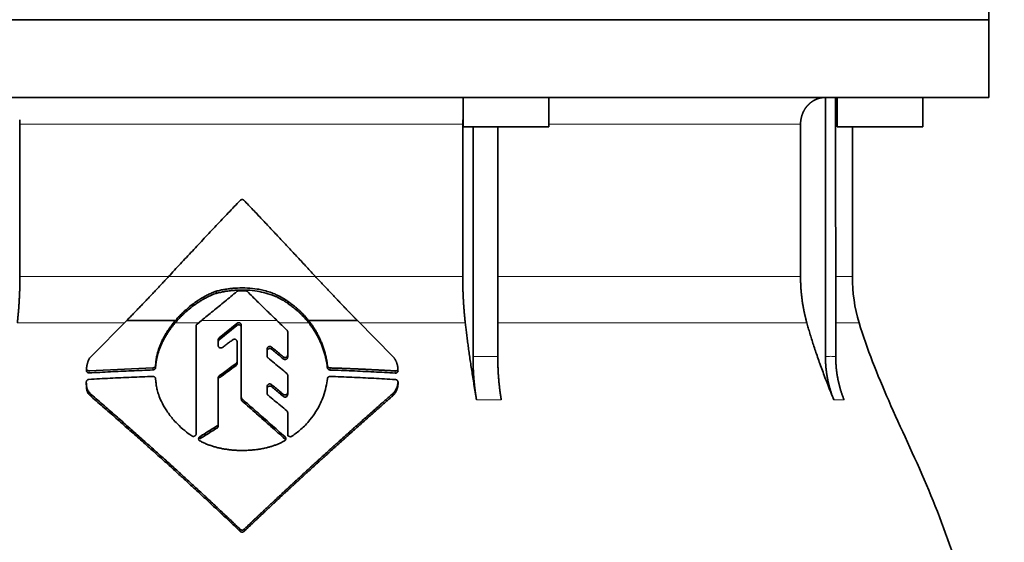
# Model space of a CAD drawing. Header units: millimetres. Extents: x 462 to 1346, y -1444 to 1443.
# Tile 26 of 29: x 1072 to 1255, y 810 to 907. Entities that reach past the tile are written whole.
import ezdxf

# ---------------------------------------------------------------- set-up
doc = ezdxf.new("R2010")
doc.units = ezdxf.units.MM
doc.layers.add('VSI344-454_FLANG', color=7, linetype='Continuous')
doc.layers.add('VSI344-454_TESTA', color=7, linetype='Continuous')

# ---------------------------------------------------------------- blocks, each defined once
blk = doc.blocks.new('SE3')
at = {"layer": 'VSI344-454_FLANG', "color": 7, "linetype": 'Continuous', "lineweight": 35}
for p, q in [((1252.32, 932.35), (1252.32, 907.35)), ((1252.32, 907.35), (970.37, 907.35))]:
    blk.add_line(p, q, dxfattribs=at)
at = {"layer": 'VSI344-454_TESTA', "color": 7, "linetype": 'Continuous', "lineweight": 35}
for p, q in [((970.37, 907.35), (1252.32, 907.35)), ((1252.32, 892.85), (1252.32, 907.35)), ((1252.32, 892.85), (970.37, 892.85)), ((1154.24, 892.85), (1154.24, 887.35)), ((1170.24, 887.35), (1170.24, 892.85)), ((1221.85, 892.85), (1221.85, 844.51)), ((1223.76, 892.85), (1223.77, 844.51)), ((1224.05, 892.85), (1224.05, 887.35)), ((1240.05, 887.35), (1240.05, 892.85)), ((1071.56, 887.85), (1071.56, 859.42)), ((1154.18, 887.85), (1154.18, 859.42)), ((1154.24, 887.35), (1170.24, 887.35)), ((1156.1, 887.35), (1156.1, 844.51)), ((1160.72, 887.35), (1160.72, 844.51)), ((1217.21, 887.85), (1217.21, 859.42)), ((1224.05, 887.35), (1240.05, 887.35)), ((1226.87, 859.42), (1226.87, 887.35)), ((1108.18, 856.3), (1108.18, 856.7)), ((1121.63, 854.37), (1121.63, 854.76)), ((1084.84, 844.51), (1091.48, 851.24)), ((1091.48, 851.24), (1100.57, 851.24)), ((1104.61, 850.58), (1105.43, 851.24)), ((1112.05, 850.7), (1108.74, 848.01)), ((1125.41, 851.24), (1134.52, 851.24)), ((1134.52, 851.24), (1141.19, 844.48)), ((1104.43, 830.08), (1104.43, 850.21)), ((1108.74, 847.62), (1112.05, 850.31)), ((1112.87, 836.94), (1112.87, 850.34)), ((1121.52, 849.1), (1121.52, 844.81)), ((1108.56, 847.65), (1108.56, 846.58)), ((1112.09, 847.28), (1112.09, 843.6)), ((1117.69, 845.94), (1117.69, 844.62)), ((1096.91, 843.29), (1096.88, 842.86)), ((1096.91, 842.9), (1096.91, 843.29)), ((1112.09, 843.6), (1112.09, 843.21)), ((1121.52, 844.81), (1121.52, 844.41)), ((1083.99, 842.29), (1083.99, 841.88)), ((1096.38, 842.4), (1084.49, 841.86)), ((1096.88, 842.47), (1096.91, 842.9)), ((1096.88, 842.86), (1096.88, 842.47)), ((1128.94, 842.82), (1128.94, 842.43)), ((1083.95, 839.75), (1083.95, 839.35)), ((1096.88, 840.37), (1096.91, 839.95)), ((1108.56, 840.55), (1108.56, 831.95)), ((1121.52, 841.01), (1121.52, 837.81)), ((1142.11, 839.33), (1142.11, 839.75)), ((1117.69, 838.95), (1117.69, 837.66)), ((1121.52, 837.81), (1121.52, 837.41)), ((1084.86, 837.06), (1084.86, 837.46)), ((1112.87, 836.94), (1112.87, 836.55)), ((1141.19, 837.25), (1141.19, 837.66)), ((1121.52, 834.03), (1121.52, 830.03)), ((1121.52, 834.03), (1121.52, 833.63)), ((1121.52, 830.03), (1121.52, 833.63)), ((1108.56, 831.95), (1108.56, 831.56)), ((1121.52, 829.64), (1121.52, 830.03))]:
    blk.add_line(p, q, dxfattribs=at)
at = {"layer": 'VSI344-454_TESTA', "color": 4, "linetype": 'Continuous', "lineweight": 9}
for p, q in [((1154.18, 887.85), (1071.56, 887.85)), ((1217.21, 887.85), (1170.24, 887.85)), ((1223.79, 887.85), (1224.05, 887.85)), ((1071.56, 859.42), (1099.23, 859.42)), ((1099.29, 859.42), (1126.72, 859.42)), ((1154.18, 859.42), (1126.93, 859.42)), ((1217.21, 859.42), (1160.72, 859.42)), ((1226.87, 859.42), (1223.79, 859.42)), ((1071.08, 850.81), (1091.05, 850.81)), ((1100.54, 850.81), (1104.89, 850.81)), ((1119.51, 851.24), (1105.43, 851.24)), ((1112.05, 850.31), (1112.05, 850.7)), ((1119.96, 850.81), (1125.44, 850.81)), ((1134.95, 850.81), (1154.66, 850.81)), ((1160.75, 850.81), (1218.38, 850.81)), ((1223.79, 850.81), (1228.13, 850.81)), ((1108.74, 847.62), (1108.74, 848.01)), ((1118.52, 845.9), (1118.52, 846.29)), ((1111.9, 843.23), (1111.9, 842.84)), ((1120.69, 844.47), (1120.69, 844.07)), ((1156.1, 844.51), (1160.72, 844.51)), ((1084.49, 841.86), (1084.49, 841.45)), ((1096.38, 842.4), (1096.38, 842.01)), ((1129.44, 842.39), (1129.44, 842)), ((1141.6, 841.83), (1141.6, 841.43)), ((1108.75, 840.53), (1108.75, 840.92)), ((1142.1, 839.69), (1142.1, 839.29)), ((1118.52, 838.9), (1118.52, 839.29)), ((1113.02, 836.61), (1113.02, 836.22)), ((1120.69, 837.47), (1120.69, 837.08)), ((1156.75, 836.44), (1161.37, 836.44)), ((1223.42, 836.44), (1225.33, 836.44)), ((1108.34, 831.57), (1108.34, 831.17)), ((1105.12, 829.16), (1105.12, 829.56)), ((1121.03, 829.12), (1121.03, 829.52)), ((1112.67, 812.28), (1112.67, 811.89)), ((1113.38, 812.28), (1113.38, 811.89))]:
    blk.add_line(p, q, dxfattribs=at)
at = {"layer": 'VSI344-454_TESTA', "color": 7, "linetype": 'Continuous', "lineweight": 35}
blk.add_arc((1256.87, 859.42), 30, 180, 196.6836, dxfattribs=at)
for points, degree, knots in [([(1221.84, 892.85), (1221.31, 892.85), (1220.81, 892.73), (1220.34, 892.61), (1219.91, 892.4), (1219.37, 892.13), (1218.91, 891.73), (1218.69, 891.53), (1218.49, 891.31), (1218.19, 890.97), (1217.95, 890.57), (1217.71, 890.16), (1217.54, 889.72), (1217.21, 888.82), (1217.21, 887.85)], 2, [0, 0, 0, 0.125, 0.125, 0.25, 0.25, 0.416667, 0.416667, 0.5, 0.5, 0.625, 0.625, 0.75, 0.75, 1, 1, 1]), ([(1099.29, 859.42), (1099.66, 859.82), (1100.4, 860.62), (1101.51, 861.82), (1102.63, 863.01), (1103.74, 864.2), (1104.85, 865.39), (1105.97, 866.58), (1107.08, 867.77), (1108.2, 868.95), (1109.32, 870.13), (1110.43, 871.3), (1111.55, 872.48), (1112.3, 873.26), (1112.67, 873.65)], 3, [0, 0, 0, 0, 0.083932, 0.167742, 0.251436, 0.335015, 0.418484, 0.501846, 0.585106, 0.668267, 0.751334, 0.834309, 0.917196, 1, 1, 1, 1]), ([(1113.38, 873.65), (1113.36, 873.66), (1113.33, 873.7), (1113.28, 873.73), (1113.22, 873.76), (1113.16, 873.79), (1113.09, 873.8), (1112.98, 873.8), (1112.82, 873.78), (1112.72, 873.69), (1112.67, 873.65)], 3, [0, 0, 0, 0, 0.086928, 0.170567, 0.252477, 0.334316, 0.417747, 0.50434, 0.751875, 1, 1, 1, 1]), ([(1071.08, 850.81), (1071.32, 852.9), (1071.44, 855.07), (1071.56, 857.23), (1071.56, 859.42)], 2, [0, 0, 0, 0.5, 0.5, 1, 1, 1]), ([(1091.48, 851.24), (1091.67, 851.43), (1092.04, 851.81), (1092.6, 852.38), (1093.16, 852.96), (1093.72, 853.53), (1094.28, 854.11), (1094.84, 854.69), (1095.4, 855.28), (1095.95, 855.86), (1096.51, 856.45), (1097.07, 857.04), (1097.62, 857.63), (1098.18, 858.23), (1098.73, 858.82), (1099.1, 859.22), (1099.29, 859.42)], 3, [0, 0, 0, 0, 0.070866, 0.141776, 0.212742, 0.283772, 0.354879, 0.426073, 0.497363, 0.568762, 0.640279, 0.711924, 0.783709, 0.855643, 0.927737, 1, 1, 1, 1]), ([(1126.72, 859.42), (1128.66, 857.33), (1130.63, 855.26), (1131.68, 854.16), (1132.72, 853.08), (1133.63, 852.15), (1134.52, 851.24)], 2, [0, 0, 0, 0.5, 0.5, 0.75, 0.75, 1, 1, 1]), ([(1154.18, 859.42), (1154.18, 857.23), (1154.3, 855.07), (1154.42, 852.9), (1154.66, 850.81)], 2, [0, 0, 0, 0.5, 0.5, 1, 1, 1]), ([(1217.21, 859.42), (1217.21, 857.23), (1217.5, 855.07), (1217.8, 852.9), (1218.38, 850.81)], 2, [0, 0, 0, 0.5, 0.5, 1, 1, 1]), ([(1100.54, 850.81), (1100.61, 850.9), (1100.77, 851.08), (1101.02, 851.35), (1101.27, 851.63), (1101.54, 851.91), (1101.83, 852.19), (1102.29, 852.64), (1102.99, 853.26), (1103.75, 853.86), (1104.44, 854.36), (1104.97, 854.71), (1105.52, 855.05), (1106.07, 855.36), (1106.6, 855.64), (1107.16, 855.9), (1107.68, 856.12), (1108.01, 856.24), (1108.18, 856.3)], 3, [0, 0, 0, 0, 0.037855, 0.076773, 0.116748, 0.157769, 0.199823, 0.242894, 0.35986, 0.496772, 0.548405, 0.624866, 0.698333, 0.752768, 0.822415, 0.886767, 0.945925, 1, 1, 1, 1]), ([(1108.18, 856.7), (1108.07, 856.66), (1107.85, 856.58), (1107.52, 856.45), (1107.17, 856.3), (1106.8, 856.13), (1106.42, 855.94), (1106.01, 855.72), (1105.53, 855.45), (1104.98, 855.11), (1104.45, 854.76), (1103.77, 854.27), (1103.01, 853.67), (1102.21, 852.96), (1101.58, 852.34), (1101.05, 851.79), (1100.73, 851.42), (1100.57, 851.24)], 3, [0, 0, 0, 0, 0.035469, 0.073247, 0.113368, 0.155868, 0.200777, 0.248126, 0.301729, 0.376079, 0.45126, 0.504147, 0.640653, 0.757772, 0.842597, 0.92337, 1, 1, 1, 1]), ([(1121.63, 854.76), (1121.54, 854.82), (1121.37, 854.95), (1121.11, 855.12), (1120.87, 855.28), (1120.63, 855.42), (1120.41, 855.54), (1120.21, 855.66), (1120.01, 855.76), (1119.83, 855.85), (1119.67, 855.93), (1119.52, 855.99), (1119.39, 856.05), (1119.28, 856.1), (1119.18, 856.15), (1118.75, 856.33), (1118, 856.6), (1116.91, 856.9), (1115.59, 857.16), (1114, 857.33), (1112.5, 857.33), (1111.37, 857.25), (1110.59, 857.17), (1109.79, 857.05), (1108.98, 856.9), (1108.45, 856.76), (1108.18, 856.7)], 3, [0, 0, 0, 0, 0.023408, 0.045495, 0.066267, 0.08573, 0.103886, 0.120734, 0.136272, 0.150498, 0.163408, 0.175, 0.185269, 0.194211, 0.201824, 0.208105, 0.293106, 0.373501, 0.449142, 0.581205, 0.713645, 0.768118, 0.824122, 0.881537, 0.94022, 1, 1, 1, 1]), ([(1108.18, 856.3), (1108.31, 856.34), (1108.58, 856.4), (1108.98, 856.49), (1109.38, 856.58), (1109.78, 856.65), (1110.18, 856.71), (1110.57, 856.77), (1110.96, 856.81), (1111.35, 856.85), (1111.73, 856.88), (1112.6, 856.93), (1113.97, 856.93), (1115.75, 856.75), (1117.47, 856.38), (1118.63, 855.99), (1119.35, 855.68), (1119.66, 855.54), (1120.06, 855.35), (1120.53, 855.09), (1121.07, 854.77), (1121.43, 854.51), (1121.63, 854.37)], 3, [0, 0, 0, 0, 0.029757, 0.05927, 0.088516, 0.117473, 0.146121, 0.174442, 0.202419, 0.230037, 0.257282, 0.284141, 0.417137, 0.549667, 0.665704, 0.792387, 0.80977, 0.834087, 0.865297, 0.903358, 0.94825, 1, 1, 1, 1]), ([(1114.02, 856.63), (1114, 856.64), (1113.97, 856.67), (1113.91, 856.71), (1113.85, 856.74), (1113.76, 856.77), (1113.7, 856.77), (1113.67, 856.77)], 3, [0, 0, 0, 0, 0.168351, 0.334942, 0.502689, 0.751512, 1, 1, 1, 1]), ([(1125.41, 851.24), (1125.33, 851.34), (1125.16, 851.54), (1124.9, 851.84), (1124.63, 852.15), (1124.34, 852.46), (1124.03, 852.77), (1123.68, 853.11), (1123.26, 853.49), (1122.77, 853.9), (1122.23, 854.33), (1121.84, 854.61), (1121.63, 854.76)], 3, [0, 0, 0, 0, 0.075287, 0.152725, 0.232371, 0.314287, 0.398538, 0.485197, 0.598878, 0.722311, 0.855869, 1, 1, 1, 1]), ([(1121.63, 854.37), (1121.75, 854.28), (1121.99, 854.12), (1122.32, 853.86), (1122.64, 853.61), (1122.94, 853.37), (1123.22, 853.13), (1123.48, 852.9), (1123.81, 852.59), (1124.21, 852.2), (1124.65, 851.74), (1125.06, 851.27), (1125.32, 850.96), (1125.44, 850.81)], 3, [0, 0, 0, 0, 0.08388, 0.164148, 0.240901, 0.314226, 0.384201, 0.450897, 0.514375, 0.643667, 0.767551, 0.88626, 1, 1, 1, 1]), ([(1100.57, 851.24), (1100.48, 851.12), (1100.29, 850.9), (1100.01, 850.56), (1099.75, 850.21), (1099.51, 849.87), (1099.27, 849.53), (1099.05, 849.19), (1098.84, 848.85), (1098.64, 848.51), (1098.45, 848.17), (1098.27, 847.84), (1098.07, 847.42), (1097.84, 846.91), (1097.6, 846.31), (1097.39, 845.7), (1097.21, 845.1), (1097.07, 844.49), (1096.97, 843.89), (1096.93, 843.49), (1096.91, 843.29)], 3, [0, 0, 0, 0, 0.048918, 0.097127, 0.144611, 0.191357, 0.237355, 0.282595, 0.327071, 0.370778, 0.413715, 0.455879, 0.497274, 0.57131, 0.644563, 0.717042, 0.788771, 0.859795, 0.930177, 1, 1, 1, 1]), ([(1096.91, 842.9), (1096.92, 843), (1096.94, 843.2), (1096.97, 843.5), (1097.02, 843.8), (1097.08, 844.1), (1097.14, 844.4), (1097.22, 844.7), (1097.3, 845), (1097.39, 845.3), (1097.49, 845.61), (1097.6, 845.91), (1097.71, 846.21), (1097.84, 846.51), (1097.97, 846.81), (1098.16, 847.22), (1098.42, 847.72), (1098.76, 848.33), (1099.14, 848.95), (1099.57, 849.57), (1100.03, 850.2), (1100.37, 850.6), (1100.54, 850.81)], 3, [0, 0, 0, 0, 0.035015, 0.070162, 0.105454, 0.140901, 0.176515, 0.212303, 0.248274, 0.284432, 0.320783, 0.357331, 0.394079, 0.431028, 0.468179, 0.50553, 0.581583, 0.660209, 0.741403, 0.825137, 0.911361, 1, 1, 1, 1]), ([(1104.61, 850.58), (1104.6, 850.57), (1104.56, 850.54), (1104.51, 850.48), (1104.47, 850.41), (1104.44, 850.32), (1104.43, 850.25), (1104.43, 850.21)], 3, [0, 0, 0, 0, 0.16747, 0.33309, 0.500577, 0.750185, 1, 1, 1, 1]), ([(1112.05, 850.7), (1112.06, 850.72), (1112.1, 850.74), (1112.19, 850.79), (1112.3, 850.82), (1112.44, 850.82), (1112.58, 850.78), (1112.7, 850.7), (1112.8, 850.6), (1112.85, 850.49), (1112.87, 850.41), (1112.87, 850.36), (1112.87, 850.34)], 3, [0, 0, 0, 0, 0.062353, 0.125158, 0.24996, 0.374797, 0.499677, 0.624614, 0.749589, 0.874588, 0.937494, 1, 1, 1, 1]), ([(1128.94, 842.82), (1128.92, 842.95), (1128.89, 843.21), (1128.83, 843.6), (1128.76, 843.98), (1128.68, 844.37), (1128.59, 844.75), (1128.5, 845.13), (1128.39, 845.5), (1128.28, 845.88), (1128.16, 846.25), (1128.02, 846.62), (1127.88, 846.99), (1127.69, 847.45), (1127.44, 848.01), (1127.11, 848.66), (1126.75, 849.31), (1126.34, 849.96), (1125.9, 850.61), (1125.57, 851.03), (1125.41, 851.24)], 3, [0, 0, 0, 0, 0.0436, 0.087048, 0.130354, 0.173526, 0.216573, 0.259505, 0.302334, 0.345068, 0.38772, 0.4303, 0.472822, 0.515297, 0.592533, 0.671051, 0.750942, 0.832313, 0.915286, 1, 1, 1, 1]), ([(1125.44, 850.81), (1125.52, 850.7), (1125.69, 850.49), (1125.92, 850.18), (1126.14, 849.86), (1126.36, 849.54), (1126.56, 849.22), (1126.76, 848.89), (1126.94, 848.57), (1127.12, 848.25), (1127.29, 847.92), (1127.45, 847.6), (1127.6, 847.27), (1127.8, 846.81), (1128.03, 846.22), (1128.29, 845.48), (1128.5, 844.73), (1128.69, 843.97), (1128.84, 843.2), (1128.91, 842.69), (1128.94, 842.43)], 3, [0, 0, 0, 0, 0.042406, 0.08437, 0.12591, 0.167045, 0.20779, 0.248161, 0.288171, 0.327836, 0.367166, 0.406174, 0.444871, 0.483267, 0.568665, 0.654234, 0.74007, 0.826258, 0.912877, 1, 1, 1, 1]), ([(1156.75, 836.44), (1156.67, 836.92), (1156.51, 837.87), (1156.28, 839.26), (1156.07, 840.61), (1155.86, 841.91), (1155.67, 843.17), (1155.49, 844.39), (1155.33, 845.56), (1155.17, 846.69), (1155.03, 847.78), (1154.9, 848.83), (1154.77, 849.83), (1154.7, 850.49), (1154.66, 850.81)], 3, [0, 0, 0, 0, 0.102223, 0.200825, 0.295866, 0.387407, 0.475505, 0.560214, 0.641586, 0.719671, 0.794515, 0.866159, 0.934642, 1, 1, 1, 1]), ([(1223.42, 836.44), (1223.22, 836.92), (1222.84, 837.87), (1222.29, 839.26), (1221.77, 840.61), (1221.28, 841.91), (1220.82, 843.17), (1220.39, 844.39), (1219.99, 845.56), (1219.62, 846.69), (1219.27, 847.78), (1218.95, 848.83), (1218.65, 849.83), (1218.47, 850.49), (1218.38, 850.81)], 3, [0, 0, 0, 0, 0.102223, 0.200825, 0.295867, 0.387408, 0.475506, 0.560215, 0.641587, 0.719672, 0.794515, 0.866159, 0.934642, 1, 1, 1, 1]), ([(1228.13, 850.81), (1229.59, 845.94), (1233.55, 836.1), (1240.81, 820.94), (1246.99, 804.59), (1250.74, 788.06), (1252.96, 771.91), (1254.21, 755.94), (1254.88, 740.06), (1255.09, 726.29), (1255.22, 717.74), (1255.22, 714.39)], 3, [0, 0, 0, 0, 0.117079, 0.240569, 0.360617, 0.476421, 0.590288, 0.703407, 0.816259, 0.929029, 1, 1, 1, 1]), ([(1112.87, 849.95), (1112.87, 849.97), (1112.87, 850.02), (1112.85, 850.08), (1112.83, 850.15), (1112.79, 850.21), (1112.75, 850.26), (1112.68, 850.33), (1112.58, 850.39), (1112.44, 850.43), (1112.33, 850.43), (1112.23, 850.41), (1112.17, 850.39), (1112.1, 850.35), (1112.06, 850.33), (1112.05, 850.31)], 3, [0, 0, 0, 0, 0.063438, 0.125521, 0.187559, 0.250864, 0.313208, 0.376176, 0.500934, 0.625151, 0.749523, 0.811779, 0.874544, 0.937503, 1, 1, 1, 1]), ([(1121.52, 849.1), (1121.52, 849.12), (1121.52, 849.17), (1121.51, 849.23), (1121.48, 849.3), (1121.44, 849.37), (1121.4, 849.42), (1121.37, 849.44)], 3, [0, 0, 0, 0, 0.167837, 0.334108, 0.5018, 0.750897, 1, 1, 1, 1]), ([(1108.56, 847.65), (1108.56, 847.67), (1108.57, 847.71), (1108.58, 847.78), (1108.61, 847.86), (1108.66, 847.94), (1108.71, 847.98), (1108.74, 848.01)], 3, [0, 0, 0, 0, 0.167832, 0.333794, 0.501453, 0.750788, 1, 1, 1, 1]), ([(1108.74, 847.62), (1108.72, 847.6), (1108.69, 847.57), (1108.64, 847.52), (1108.6, 847.45), (1108.57, 847.36), (1108.56, 847.29), (1108.56, 847.26)], 3, [0, 0, 0, 0, 0.166832, 0.332012, 0.499081, 0.749367, 1, 1, 1, 1]), ([(1112.09, 847.28), (1112.09, 847.3), (1112.08, 847.35), (1112.06, 847.43), (1112.02, 847.54), (1111.92, 847.64), (1111.81, 847.71), (1111.67, 847.75), (1111.53, 847.76), (1111.42, 847.73), (1111.33, 847.69), (1111.3, 847.66), (1111.28, 847.65)], 3, [0, 0, 0, 0, 0.062709, 0.125843, 0.25116, 0.376322, 0.501352, 0.626278, 0.751007, 0.875429, 0.937895, 1, 1, 1, 1]), ([(1109.37, 846.22), (1109.33, 846.19), (1109.26, 846.14), (1109.07, 846.1), (1108.83, 846.13), (1108.65, 846.29), (1108.57, 846.45), (1108.57, 846.54), (1108.56, 846.58)], 3, [0, 0, 0, 0, 0.124721, 0.24865, 0.50038, 0.748839, 0.874692, 1, 1, 1, 1]), ([(1117.69, 845.94), (1117.69, 845.96), (1117.69, 846.01), (1117.7, 846.07), (1117.73, 846.14), (1117.78, 846.21), (1117.85, 846.3), (1117.98, 846.37), (1118.12, 846.41), (1118.26, 846.41), (1118.4, 846.37), (1118.48, 846.31), (1118.52, 846.29)], 3, [0, 0, 0, 0, 0.062966, 0.124796, 0.186784, 0.250209, 0.375117, 0.49931, 0.626183, 0.752696, 0.875851, 1, 1, 1, 1]), ([(1118.52, 845.9), (1118.48, 845.92), (1118.4, 845.98), (1118.26, 846.02), (1118.12, 846.02), (1117.98, 845.98), (1117.86, 845.91), (1117.76, 845.81), (1117.7, 845.69), (1117.69, 845.6), (1117.69, 845.55)], 3, [0, 0, 0, 0, 0.123418, 0.247219, 0.371562, 0.496484, 0.622082, 0.748008, 0.873941, 1, 1, 1, 1]), ([(1083.99, 842.33), (1084, 842.42), (1084.02, 842.6), (1084.06, 842.86), (1084.11, 843.1), (1084.17, 843.32), (1084.25, 843.56), (1084.35, 843.81), (1084.49, 844.07), (1084.65, 844.31), (1084.78, 844.44), (1084.84, 844.51)], 3, [0, 0, 0, 0, 0.117532, 0.229212, 0.33436, 0.43261, 0.523843, 0.650327, 0.771212, 0.88734, 1, 1, 1, 1]), ([(1111.9, 843.23), (1111.91, 843.24), (1111.94, 843.26), (1111.98, 843.3), (1112.01, 843.35), (1112.05, 843.41), (1112.08, 843.49), (1112.08, 843.56), (1112.09, 843.6)], 3, [0, 0, 0, 0, 0.125329, 0.249125, 0.373003, 0.498576, 0.74923, 1, 1, 1, 1]), ([(1112.09, 843.21), (1112.09, 843.19), (1112.09, 843.15), (1112.08, 843.1), (1112.06, 843.05), (1112.03, 842.99), (1111.98, 842.91), (1111.92, 842.86), (1111.9, 842.84)], 3, [0, 0, 0, 0, 0.126081, 0.250535, 0.374982, 0.501043, 0.750644, 1, 1, 1, 1]), ([(1117.86, 844.26), (1117.84, 844.28), (1117.81, 844.31), (1117.76, 844.36), (1117.73, 844.43), (1117.69, 844.52), (1117.69, 844.59), (1117.69, 844.62)], 3, [0, 0, 0, 0, 0.164207, 0.326866, 0.491238, 0.745542, 1, 1, 1, 1]), ([(1120.69, 844.47), (1120.71, 844.45), (1120.75, 844.42), (1120.81, 844.39), (1120.88, 844.36), (1120.97, 844.34), (1121.1, 844.34), (1121.24, 844.38), (1121.36, 844.45), (1121.45, 844.55), (1121.51, 844.67), (1121.52, 844.76), (1121.52, 844.81)], 3, [0, 0, 0, 0, 0.063279, 0.124964, 0.186389, 0.248902, 0.37582, 0.50344, 0.627237, 0.751955, 0.876448, 1, 1, 1, 1]), ([(1121.52, 844.41), (1121.52, 844.39), (1121.52, 844.35), (1121.5, 844.28), (1121.48, 844.22), (1121.43, 844.14), (1121.35, 844.06), (1121.23, 843.99), (1121.09, 843.95), (1120.95, 843.95), (1120.81, 843.99), (1120.73, 844.05), (1120.69, 844.07)], 3, [0, 0, 0, 0, 0.063537, 0.125825, 0.188182, 0.251924, 0.377776, 0.503386, 0.628653, 0.753807, 0.876773, 1, 1, 1, 1]), ([(1141.19, 844.48), (1141.24, 844.44), (1141.32, 844.34), (1141.43, 844.18), (1141.53, 844.02), (1141.63, 843.85), (1141.72, 843.68), (1141.8, 843.5), (1141.87, 843.31), (1141.94, 843.12), (1141.99, 842.92), (1142.04, 842.72), (1142.07, 842.52), (1142.09, 842.38), (1142.1, 842.31)], 3, [0, 0, 0, 0, 0.077144, 0.155351, 0.234641, 0.315035, 0.39655, 0.479206, 0.563019, 0.648006, 0.734183, 0.821564, 0.910165, 1, 1, 1, 1]), ([(1156.75, 836.44), (1156.43, 838.35), (1156.26, 840.39), (1156.1, 842.42), (1156.1, 844.5)], 2, [0, 0, 0, 0.500132, 0.500132, 1, 1, 1]), ([(1160.72, 844.5), (1160.72, 842.42), (1160.88, 840.39), (1161.05, 838.35), (1161.37, 836.44)], 2, [0, 0, 0, 0.499849, 0.499849, 1, 1, 1]), ([(1223.42, 836.44), (1222.64, 838.35), (1222.25, 840.39), (1221.85, 842.42), (1221.85, 844.5)], 2, [0, 0, 0, 0.500133, 0.500133, 1, 1, 1]), ([(1223.77, 844.5), (1223.77, 842.42), (1224.16, 840.39), (1224.56, 838.35), (1225.33, 836.44)], 2, [0, 0, 0, 0.499868, 0.499868, 1, 1, 1]), ([(1083.99, 842.33), (1083.99, 842.31), (1083.98, 842.27), (1083.99, 842.21), (1084.01, 842.14), (1084.03, 842.09), (1084.07, 842.03), (1084.13, 841.97), (1084.22, 841.9), (1084.35, 841.86), (1084.44, 841.86), (1084.49, 841.86)], 3, [0, 0, 0, 0, 0.084422, 0.165946, 0.246194, 0.32687, 0.409652, 0.496096, 0.666594, 0.830213, 1, 1, 1, 1]), ([(1084.49, 841.45), (1084.46, 841.45), (1084.42, 841.45), (1084.35, 841.46), (1084.27, 841.48), (1084.19, 841.52), (1084.11, 841.58), (1084.05, 841.66), (1084.01, 841.74), (1083.99, 841.83), (1083.99, 841.9), (1083.99, 841.93)], 3, [0, 0, 0, 0, 0.084206, 0.168048, 0.253091, 0.378633, 0.504756, 0.630047, 0.753956, 0.877659, 1, 1, 1, 1]), ([(1096.38, 842.4), (1096.41, 842.4), (1096.46, 842.41), (1096.54, 842.43), (1096.61, 842.46), (1096.67, 842.49), (1096.76, 842.56), (1096.86, 842.68), (1096.87, 842.8), (1096.88, 842.86)], 3, [0, 0, 0, 0, 0.103611, 0.203327, 0.301591, 0.400957, 0.503894, 0.751518, 1, 1, 1, 1]), ([(1096.88, 842.47), (1096.88, 842.45), (1096.88, 842.41), (1096.86, 842.35), (1096.84, 842.28), (1096.79, 842.21), (1096.73, 842.15), (1096.66, 842.09), (1096.57, 842.05), (1096.48, 842.02), (1096.42, 842.01), (1096.38, 842.01)], 3, [0, 0, 0, 0, 0.083986, 0.167509, 0.251959, 0.376203, 0.500583, 0.624697, 0.748972, 0.874639, 1, 1, 1, 1]), ([(1128.94, 842.82), (1128.94, 842.8), (1128.95, 842.75), (1128.98, 842.69), (1129.01, 842.63), (1129.05, 842.57), (1129.13, 842.5), (1129.26, 842.42), (1129.38, 842.4), (1129.44, 842.39)], 3, [0, 0, 0, 0, 0.102907, 0.202298, 0.30042, 0.399604, 0.502115, 0.750474, 1, 1, 1, 1]), ([(1129.44, 842), (1129.42, 842), (1129.38, 842), (1129.32, 842.02), (1129.25, 842.04), (1129.18, 842.07), (1129.1, 842.13), (1129.04, 842.19), (1128.99, 842.26), (1128.96, 842.34), (1128.95, 842.4), (1128.94, 842.43)], 3, [0, 0, 0, 0, 0.083096, 0.165679, 0.248967, 0.373031, 0.497322, 0.622251, 0.747045, 0.873668, 1, 1, 1, 1]), ([(1141.6, 841.83), (1141.63, 841.83), (1141.68, 841.83), (1141.75, 841.84), (1141.81, 841.85), (1141.87, 841.88), (1141.93, 841.92), (1141.99, 841.98), (1142.06, 842.06), (1142.11, 842.18), (1142.1, 842.27), (1142.1, 842.31)], 3, [0, 0, 0, 0, 0.086868, 0.170562, 0.252673, 0.334884, 0.418871, 0.50621, 0.674735, 0.834793, 1, 1, 1, 1]), ([(1142.1, 841.91), (1142.1, 841.89), (1142.11, 841.85), (1142.1, 841.78), (1142.08, 841.71), (1142.04, 841.63), (1141.98, 841.56), (1141.9, 841.5), (1141.81, 841.45), (1141.71, 841.43), (1141.64, 841.43), (1141.6, 841.43)], 3, [0, 0, 0, 0, 0.081418, 0.162667, 0.245387, 0.369019, 0.494297, 0.620472, 0.74628, 0.873568, 1, 1, 1, 1]), ([(1084.45, 840.25), (1084.42, 840.25), (1084.38, 840.25), (1084.31, 840.23), (1084.24, 840.2), (1084.16, 840.16), (1084.09, 840.09), (1084.02, 840.02), (1083.98, 839.93), (1083.95, 839.84), (1083.95, 839.78), (1083.95, 839.75)], 3, [0, 0, 0, 0, 0.08625, 0.171682, 0.257868, 0.382817, 0.507255, 0.630143, 0.752988, 0.876537, 1, 1, 1, 1]), ([(1084.86, 837.46), (1084.78, 837.53), (1084.63, 837.68), (1084.42, 837.91), (1084.23, 838.17), (1084.1, 838.45), (1084.01, 838.76), (1083.96, 839.19), (1083.95, 839.53), (1083.95, 839.75)], 3, [0, 0, 0, 0, 0.128357, 0.246909, 0.365609, 0.495543, 0.61697, 0.739244, 1, 1, 1, 1]), ([(1096.88, 840.37), (1096.88, 840.39), (1096.88, 840.43), (1096.86, 840.49), (1096.84, 840.55), (1096.79, 840.62), (1096.73, 840.68), (1096.66, 840.74), (1096.57, 840.77), (1096.48, 840.8), (1096.42, 840.8), (1096.38, 840.8)], 3, [0, 0, 0, 0, 0.083676, 0.167034, 0.251419, 0.376349, 0.501804, 0.626849, 0.751332, 0.876067, 1, 1, 1, 1]), ([(1096.91, 839.95), (1096.94, 839.68), (1097, 839.11), (1097.18, 838.26), (1097.48, 837.25), (1097.99, 836), (1098.84, 834.49), (1099.86, 833.1), (1101.04, 831.81), (1102.22, 830.71), (1103.18, 830.02), (1103.63, 829.7)], 3, [0, 0, 0, 0, 0.065392, 0.135018, 0.209054, 0.31821, 0.459165, 0.624086, 0.727787, 0.872222, 1, 1, 1, 1]), ([(1108.56, 840.55), (1108.56, 840.57), (1108.56, 840.6), (1108.57, 840.65), (1108.59, 840.71), (1108.62, 840.77), (1108.67, 840.85), (1108.73, 840.89), (1108.75, 840.92)], 3, [0, 0, 0, 0, 0.126744, 0.251719, 0.376563, 0.502917, 0.751732, 1, 1, 1, 1]), ([(1121.52, 841.01), (1121.52, 841.03), (1121.52, 841.07), (1121.5, 841.14), (1121.48, 841.21), (1121.43, 841.29), (1121.38, 841.34), (1121.35, 841.36)], 3, [0, 0, 0, 0, 0.168526, 0.335046, 0.503023, 0.75174, 1, 1, 1, 1]), ([(1122.32, 829.65), (1122.6, 829.85), (1123.18, 830.26), (1124.02, 830.95), (1124.87, 831.76), (1125.83, 832.84), (1126.81, 834.19), (1127.62, 835.7), (1128.24, 837.23), (1128.69, 838.76), (1128.86, 839.87), (1128.94, 840.4)], 3, [0, 0, 0, 0, 0.076554, 0.158421, 0.245571, 0.341174, 0.489368, 0.630596, 0.738412, 0.875199, 1, 1, 1, 1]), ([(1129.44, 840.8), (1129.42, 840.8), (1129.38, 840.8), (1129.32, 840.79), (1129.25, 840.77), (1129.18, 840.74), (1129.1, 840.7), (1129.04, 840.64), (1128.99, 840.57), (1128.96, 840.49), (1128.95, 840.43), (1128.94, 840.4)], 3, [0, 0, 0, 0, 0.082967, 0.165673, 0.249342, 0.373952, 0.499349, 0.624786, 0.749741, 0.875167, 1, 1, 1, 1]), ([(1142.1, 839.69), (1142.1, 839.62), (1142.08, 839.47), (1142.04, 839.26), (1141.99, 839.03), (1141.92, 838.81), (1141.83, 838.58), (1141.73, 838.35), (1141.59, 838.11), (1141.41, 837.87), (1141.27, 837.73), (1141.19, 837.66)], 3, [0, 0, 0, 0, 0.094258, 0.191243, 0.290639, 0.392138, 0.495456, 0.611681, 0.734498, 0.863817, 1, 1, 1, 1]), ([(1142.1, 839.69), (1142.11, 839.71), (1142.11, 839.76), (1142.1, 839.82), (1142.08, 839.9), (1142.04, 839.98), (1141.98, 840.06), (1141.9, 840.13), (1141.81, 840.18), (1141.71, 840.22), (1141.64, 840.23), (1141.61, 840.23)], 3, [0, 0, 0, 0, 0.08401, 0.16737, 0.251806, 0.374676, 0.49698, 0.619813, 0.743838, 0.872043, 1, 1, 1, 1]), ([(1083.95, 839.35), (1083.95, 839.13), (1083.96, 838.8), (1084.01, 838.37), (1084.09, 838.06), (1084.23, 837.77), (1084.41, 837.52), (1084.63, 837.28), (1084.78, 837.13), (1084.86, 837.05)], 3, [0, 0, 0, 0, 0.250714, 0.376483, 0.500876, 0.63115, 0.749361, 0.8697, 1, 1, 1, 1]), ([(1117.69, 838.95), (1117.69, 838.97), (1117.69, 839.02), (1117.71, 839.08), (1117.73, 839.15), (1117.78, 839.22), (1117.86, 839.31), (1117.98, 839.38), (1118.12, 839.42), (1118.27, 839.41), (1118.41, 839.37), (1118.48, 839.32), (1118.52, 839.29)], 3, [0, 0, 0, 0, 0.06381, 0.126263, 0.188678, 0.252375, 0.378548, 0.504124, 0.629235, 0.754264, 0.876896, 1, 1, 1, 1]), ([(1118.52, 838.9), (1118.5, 838.91), (1118.46, 838.94), (1118.4, 838.97), (1118.34, 839), (1118.24, 839.02), (1118.12, 839.02), (1117.98, 838.99), (1117.86, 838.92), (1117.76, 838.82), (1117.7, 838.69), (1117.69, 838.6), (1117.69, 838.56)], 3, [0, 0, 0, 0, 0.062292, 0.12332, 0.184393, 0.246815, 0.370716, 0.494682, 0.620815, 0.747336, 0.873365, 1, 1, 1, 1]), ([(1120.69, 837.47), (1120.73, 837.44), (1120.8, 837.39), (1120.99, 837.34), (1121.24, 837.36), (1121.43, 837.51), (1121.51, 837.67), (1121.52, 837.76), (1121.52, 837.81)], 3, [0, 0, 0, 0, 0.123664, 0.246411, 0.497463, 0.746927, 0.873761, 1, 1, 1, 1]), ([(1141.19, 837.25), (1141.23, 837.29), (1141.29, 837.35), (1141.39, 837.45), (1141.47, 837.55), (1141.55, 837.66), (1141.62, 837.77), (1141.68, 837.88), (1141.74, 837.98), (1141.79, 838.09), (1141.88, 838.28), (1141.97, 838.56), (1142.06, 838.92), (1142.09, 839.17), (1142.1, 839.29)], 3, [0, 0, 0, 0, 0.061739, 0.122065, 0.181064, 0.238788, 0.295265, 0.350503, 0.404493, 0.457217, 0.508649, 0.678163, 0.842407, 1, 1, 1, 1]), ([(1112.67, 812.28), (1112.38, 812.55), (1111.81, 813.09), (1110.95, 813.9), (1110.09, 814.72), (1109.23, 815.53), (1108.36, 816.35), (1107.48, 817.17), (1106.61, 817.98), (1105.73, 818.8), (1104.84, 819.62), (1103.95, 820.44), (1103.06, 821.26), (1102.17, 822.08), (1101.27, 822.9), (1100.36, 823.72), (1099.45, 824.54), (1098.15, 825.72), (1096.43, 827.26), (1094.27, 829.19), (1092.03, 831.18), (1089.71, 833.22), (1087.31, 835.33), (1085.69, 836.74), (1084.86, 837.46)], 3, [0, 0, 0, 0, 0.030328, 0.060804, 0.091429, 0.122206, 0.153136, 0.184222, 0.215465, 0.246867, 0.278431, 0.310158, 0.342051, 0.374109, 0.406337, 0.438735, 0.471305, 0.504049, 0.578996, 0.657008, 0.738102, 0.822291, 0.909586, 1, 1, 1, 1]), ([(1084.86, 837.05), (1085.28, 836.69), (1086.11, 835.97), (1087.34, 834.89), (1088.56, 833.83), (1089.76, 832.78), (1090.93, 831.75), (1092.09, 830.73), (1093.23, 829.72), (1094.35, 828.73), (1095.44, 827.75), (1096.52, 826.79), (1097.58, 825.84), (1098.82, 824.73), (1100.23, 823.45), (1101.83, 821.99), (1103.41, 820.54), (1104.99, 819.09), (1106.55, 817.65), (1108.09, 816.21), (1109.63, 814.77), (1111.15, 813.33), (1112.17, 812.37), (1112.67, 811.89)], 3, [0, 0, 0, 0, 0.045794, 0.090818, 0.135071, 0.178557, 0.221276, 0.263229, 0.304419, 0.344848, 0.384515, 0.423425, 0.461579, 0.498978, 0.556788, 0.614039, 0.67074, 0.726903, 0.782537, 0.837653, 0.892261, 0.946373, 1, 1, 1, 1]), ([(1112.87, 836.94), (1112.87, 836.92), (1112.87, 836.88), (1112.89, 836.82), (1112.91, 836.75), (1112.95, 836.68), (1113, 836.63), (1113.02, 836.61)], 3, [0, 0, 0, 0, 0.164621, 0.327709, 0.492135, 0.746371, 1, 1, 1, 1]), ([(1113.02, 836.22), (1113.01, 836.23), (1112.98, 836.26), (1112.94, 836.31), (1112.9, 836.37), (1112.88, 836.46), (1112.87, 836.52), (1112.87, 836.55)], 3, [0, 0, 0, 0, 0.164002, 0.326776, 0.491227, 0.745529, 1, 1, 1, 1]), ([(1141.19, 837.66), (1137.58, 834.48), (1134.42, 831.66), (1130.81, 828.44), (1127.53, 825.46), (1125.75, 823.84), (1124.04, 822.26), (1122.23, 820.6), (1120.45, 818.95), (1116.88, 815.62), (1113.38, 812.28)], 2, [0, 0, 0, 0.25, 0.25, 0.5, 0.5, 0.625, 0.625, 0.75, 0.75, 1, 1, 1]), ([(1113.38, 811.89), (1116.87, 815.22), (1120.44, 818.55), (1122.21, 820.19), (1124, 821.84), (1125.69, 823.39), (1127.44, 824.98), (1130.73, 827.97), (1134.35, 831.2), (1137.55, 834.05), (1141.19, 837.25)], 2, [0, 0, 0, 0.25, 0.25, 0.375, 0.375, 0.5, 0.5, 0.75, 0.75, 1, 1, 1]), ([(1117.85, 837.31), (1117.84, 837.33), (1117.8, 837.36), (1117.76, 837.41), (1117.72, 837.48), (1117.69, 837.56), (1117.69, 837.63), (1117.69, 837.66)], 3, [0, 0, 0, 0, 0.16391, 0.326464, 0.490836, 0.745226, 1, 1, 1, 1]), ([(1121.52, 837.41), (1121.52, 837.37), (1121.51, 837.28), (1121.43, 837.12), (1121.24, 836.97), (1120.99, 836.94), (1120.8, 837), (1120.73, 837.05), (1120.69, 837.08)], 3, [0, 0, 0, 0, 0.127243, 0.254682, 0.505613, 0.753949, 0.876785, 1, 1, 1, 1]), ([(1121.52, 834.03), (1121.52, 834.05), (1121.52, 834.09), (1121.5, 834.16), (1121.48, 834.23), (1121.43, 834.31), (1121.38, 834.35), (1121.36, 834.38)], 3, [0, 0, 0, 0, 0.168888, 0.335732, 0.503899, 0.752326, 1, 1, 1, 1]), ([(1108.34, 831.57), (1108.36, 831.58), (1108.39, 831.6), (1108.43, 831.64), (1108.47, 831.69), (1108.51, 831.75), (1108.55, 831.84), (1108.56, 831.92), (1108.56, 831.95)], 3, [0, 0, 0, 0, 0.125105, 0.248501, 0.372119, 0.497878, 0.748605, 1, 1, 1, 1]), ([(1108.56, 831.56), (1108.56, 831.54), (1108.56, 831.5), (1108.55, 831.45), (1108.53, 831.39), (1108.5, 831.32), (1108.44, 831.24), (1108.37, 831.2), (1108.34, 831.17)], 3, [0, 0, 0, 0, 0.12695, 0.251845, 0.376599, 0.503133, 0.751956, 1, 1, 1, 1]), ([(1104.43, 830.08), (1104.43, 830.06), (1104.43, 830.02), (1104.42, 829.96), (1104.39, 829.89), (1104.35, 829.82), (1104.28, 829.73), (1104.16, 829.66), (1104.03, 829.62), (1103.89, 829.61), (1103.75, 829.63), (1103.67, 829.68), (1103.63, 829.7)], 3, [0, 0, 0, 0, 0.063465, 0.12566, 0.187794, 0.251081, 0.375353, 0.499064, 0.623924, 0.748961, 0.873998, 1, 1, 1, 1]), ([(1105.14, 828.78), (1105.12, 828.79), (1105.09, 828.81), (1105.04, 828.85), (1105, 828.89), (1104.95, 828.96), (1104.91, 829.05), (1104.89, 829.17), (1104.91, 829.28), (1104.95, 829.39), (1105.02, 829.49), (1105.09, 829.53), (1105.12, 829.56)], 3, [0, 0, 0, 0, 0.064055, 0.126997, 0.189862, 0.253688, 0.381042, 0.508557, 0.632366, 0.756188, 0.878525, 1, 1, 1, 1]), ([(1105.14, 828.78), (1105.24, 828.73), (1105.44, 828.62), (1105.75, 828.47), (1106.06, 828.33), (1106.38, 828.19), (1106.7, 828.07), (1107.02, 827.95), (1107.34, 827.84), (1107.67, 827.73), (1108, 827.64), (1108.33, 827.55), (1108.79, 827.44), (1109.37, 827.32), (1110.09, 827.2), (1110.81, 827.11), (1111.55, 827.04), (1112.28, 827), (1112.78, 827), (1113.03, 827)], 3, [0, 0, 0, 0, 0.042969, 0.08578, 0.128454, 0.171009, 0.21346, 0.255821, 0.298104, 0.340321, 0.382478, 0.424584, 0.466644, 0.554492, 0.642779, 0.731504, 0.820647, 0.910165, 1, 1, 1, 1]), ([(1113.03, 827), (1113.18, 827), (1113.48, 827), (1113.92, 827.01), (1114.37, 827.03), (1114.82, 827.07), (1115.26, 827.11), (1115.7, 827.16), (1116.14, 827.22), (1116.58, 827.3), (1117.01, 827.38), (1117.5, 827.49), (1118.05, 827.63), (1118.65, 827.8), (1119.24, 828.01), (1119.82, 828.24), (1120.4, 828.5), (1120.76, 828.69), (1120.95, 828.79)], 3, [0, 0, 0, 0, 0.054166, 0.108282, 0.162323, 0.21627, 0.270104, 0.323807, 0.377367, 0.430771, 0.48401, 0.53708, 0.613609, 0.690347, 0.767307, 0.844527, 0.922063, 1, 1, 1, 1]), ([(1121.03, 829.52), (1121.04, 829.5), (1121.07, 829.48), (1121.1, 829.44), (1121.13, 829.39), (1121.16, 829.32), (1121.19, 829.24), (1121.19, 829.13), (1121.16, 829.03), (1121.11, 828.93), (1121.04, 828.85), (1120.98, 828.81), (1120.95, 828.79)], 3, [0, 0, 0, 0, 0.062493, 0.124501, 0.186876, 0.250458, 0.374582, 0.4995, 0.624366, 0.748976, 0.875076, 1, 1, 1, 1]), ([(1122.32, 829.65), (1122.3, 829.64), (1122.27, 829.61), (1122.18, 829.58), (1122.07, 829.56), (1121.93, 829.56), (1121.8, 829.61), (1121.68, 829.68), (1121.59, 829.78), (1121.54, 829.88), (1121.52, 829.96), (1121.52, 830.01), (1121.52, 830.03)], 3, [0, 0, 0, 0, 0.063173, 0.126669, 0.25139, 0.374624, 0.497229, 0.620048, 0.744161, 0.870712, 0.935536, 1, 1, 1, 1]), ([(1112.67, 812.28), (1112.69, 812.26), (1112.72, 812.23), (1112.77, 812.2), (1112.84, 812.17), (1112.93, 812.14), (1113.03, 812.13), (1113.13, 812.14), (1113.22, 812.17), (1113.31, 812.22), (1113.36, 812.26), (1113.38, 812.28)], 3, [0, 0, 0, 0, 0.083882, 0.167351, 0.251899, 0.376428, 0.501233, 0.625666, 0.750014, 0.87532, 1, 1, 1, 1]), ([(1113.38, 811.89), (1113.36, 811.87), (1113.33, 811.85), (1113.28, 811.81), (1113.21, 811.78), (1113.12, 811.75), (1113.02, 811.75), (1112.92, 811.75), (1112.83, 811.78), (1112.74, 811.83), (1112.69, 811.87), (1112.67, 811.89)], 3, [0, 0, 0, 0, 0.08438, 0.168281, 0.253219, 0.378185, 0.503634, 0.628137, 0.752306, 0.876383, 1, 1, 1, 1])]:
    blk.add_open_spline(points, degree=degree, knots=knots, dxfattribs=at)
for points, degree in [([(1071.56, 887.85), (1071.56, 888.28), (1071.54, 888.68)], 2), ([(1154.2, 888.68), (1154.18, 888.28), (1154.18, 887.85)], 2), ([(1113.38, 873.65), (1120.08, 866.61), (1126.72, 859.42)], 2), ([(1105.43, 851.24), (1106.15, 851.82), (1107.6, 852.99), (1109.81, 854.8), (1111.3, 856.03), (1112.05, 856.66)], 3), ([(1112.05, 856.66), (1112.08, 856.68), (1112.15, 856.72), (1112.26, 856.76), (1112.33, 856.77), (1112.37, 856.77)], 3), ([(1112.37, 856.77), (1112.59, 856.77), (1113.02, 856.77), (1113.45, 856.77), (1113.67, 856.77)], 3), ([(1114.02, 856.63), (1114.63, 856.01), (1115.86, 854.79), (1117.69, 852.99), (1118.9, 851.82), (1119.51, 851.24)], 3), ([(1119.51, 851.24), (1119.82, 850.94), (1120.44, 850.34), (1121.07, 849.74), (1121.37, 849.44)], 3), ([(1109.37, 846.22), (1109.58, 846.37), (1110, 846.69), (1110.64, 847.17), (1111.06, 847.49), (1111.28, 847.65)], 3), ([(1120.69, 844.47), (1120.45, 844.67), (1119.97, 845.07), (1119.25, 845.68), (1118.76, 846.08), (1118.52, 846.29)], 3), ([(1118.52, 845.9), (1118.76, 845.69), (1119.25, 845.29), (1119.97, 844.68), (1120.45, 844.28), (1120.69, 844.07)], 3), ([(1111.9, 843.23), (1111.54, 842.97), (1110.84, 842.45), (1109.79, 841.68), (1109.1, 841.17), (1108.75, 840.92)], 3), ([(1117.86, 844.26), (1118.25, 843.94), (1119.03, 843.29), (1120.2, 842.32), (1120.97, 841.68), (1121.35, 841.36)], 3), ([(1084.49, 841.45), (1085.8, 841.53), (1088.43, 841.68), (1092.4, 841.86), (1095.06, 841.96), (1096.38, 842.01)], 3), ([(1108.75, 840.53), (1109.27, 840.91), (1110.32, 841.68), (1111.37, 842.45), (1111.9, 842.84)], 3), ([(1141.6, 841.83), (1135.57, 842.19), (1129.44, 842.39)], 2), ([(1129.44, 842), (1130.8, 841.95), (1133.51, 841.85), (1137.57, 841.66), (1140.26, 841.51), (1141.6, 841.43)], 3), ([(1084.45, 840.25), (1085.76, 840.33), (1088.41, 840.47), (1092.39, 840.65), (1095.05, 840.75), (1096.38, 840.8)], 3), ([(1129.44, 840.8), (1130.8, 840.75), (1133.51, 840.65), (1137.57, 840.46), (1140.26, 840.31), (1141.61, 840.23)], 3), ([(1120.69, 837.47), (1120.45, 837.67), (1119.97, 838.08), (1119.25, 838.68), (1118.76, 839.09), (1118.52, 839.29)], 3), ([(1118.52, 838.9), (1118.76, 838.7), (1119.25, 838.29), (1119.97, 837.68), (1120.45, 837.28), (1120.69, 837.08)], 3), ([(1121.03, 829.52), (1120.13, 830.32), (1118.33, 831.92), (1115.66, 834.29), (1113.9, 835.84), (1113.02, 836.61)], 3), ([(1113.02, 836.22), (1113.92, 835.43), (1115.71, 833.85), (1118.38, 831.48), (1120.15, 829.91), (1121.03, 829.12)], 3), ([(1117.85, 837.31), (1118.24, 836.99), (1119.02, 836.34), (1120.19, 835.36), (1120.97, 834.7), (1121.36, 834.38)], 3), ([(1108.34, 831.57), (1107.98, 831.34), (1107.26, 830.9), (1106.19, 830.23), (1105.47, 829.78), (1105.12, 829.56)], 3), ([(1105.12, 829.16), (1105.47, 829.39), (1106.19, 829.83), (1107.26, 830.5), (1107.98, 830.95), (1108.34, 831.17)], 3)]:
    blk.add_open_spline(points, degree=degree, dxfattribs=at)
at = {"layer": 'VSI344-454_TESTA', "color": 4, "linetype": 'Continuous', "lineweight": 9}
blk.add_open_spline([(1221.85, 844.5), (1221.85, 844.51), (1221.85, 844.51), (1221.85, 844.51), (1222.18, 844.54), (1222.82, 844.57), (1223.45, 844.54), (1223.77, 844.51), (1223.77, 844.51), (1223.77, 844.51), (1223.77, 844.5)], degree=3, knots=[0, 0, 0, 0, 0.000018, 0.000018, 0.000018, 0.5, 0.999982, 0.999982, 0.999982, 1, 1, 1, 1], dxfattribs=at)

msp = doc.modelspace()

# ---------------------------------------------------------------- block references
msp.add_blockref('SE3', (0, 0))

doc.saveas('drawing.dxf')
